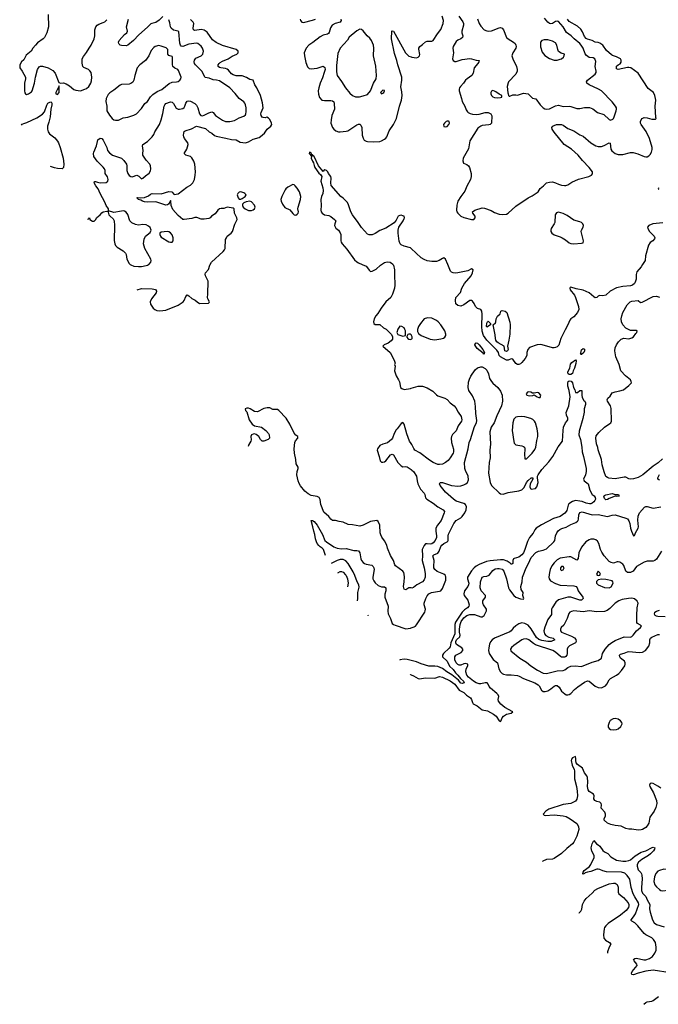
# Model space of a CAD drawing. Header units: inches. Extents: x 1449094 to 1618372, y 389908 to 534307.
# Tile 71 of 256: x 1454876 to 1463235, y 440323 to 453202. Entities that reach past the tile are written whole.
import ezdxf

# ---------------------------------------------------------------- set-up
doc = ezdxf.new("R2010")
doc.units = ezdxf.units.IN
doc.header["$MEASUREMENT"] = 0
for name, color, linetype in [('B4454', 7, 'Continuous'), ('B4455', 7, 'Continuous'), ('B4464', 7, 'Continuous'), ('B4465', 7, 'Continuous')]:
    doc.layers.add(name, color=color, linetype=linetype)

msp = doc.modelspace()

# ---------------------------------------------------------------- linework, layer by layer
at = {"layer": 'B4454', "color": 5}
for points, elevation in [([(1456324, 450000), (1456330, 449995), (1456370, 449979), (1456432, 449972), (1456470, 449974), (1456530, 449986), (1456550, 449990), (1456564, 450000)], 640), ([(1456413, 449669), (1456470, 449685), (1456610, 449681), (1456652, 449672), (1456665, 449650), (1456662, 449630), (1456602, 449550), (1456585, 449510), (1456590, 449482), (1456624, 449430), (1456644, 449410), (1456670, 449397), (1456710, 449392), (1456790, 449403), (1456950, 449469), (1457016, 449510), (1457031, 449530), (1457050, 449579), (1457070, 449601), (1457090, 449591), (1457130, 449553), (1457173, 449533), (1457198, 449510), (1457230, 449490), (1457348, 449492), (1457358, 449502), (1457359, 449510), (1457337, 449550), (1457333, 449570), (1457339, 449610), (1457343, 449783), (1457310, 449850), (1457305, 449875), (1457310, 449890), (1457347, 449933), (1457364, 449990), (1457370, 450000)], 620), ([(1459357, 450000), (1459410, 449976), (1459430, 449957), (1459450, 449924), (1459470, 449910), (1459490, 449912), (1459542, 449938), (1459597, 449990), (1459612, 450000)], 580), ([(1459762, 450000), (1459770, 449989), (1459784, 449930), (1459780, 449870), (1459788, 449730), (1459782, 449690), (1459757, 449610), (1459736, 449570), (1459670, 449510), (1459608, 449430), (1459562, 449358), (1459537, 449330), (1459516, 449290), (1459507, 449250), (1459510, 449229), (1459530, 449213), (1459590, 449214), (1459638, 449170), (1459675, 449155), (1459702, 449122), (1459738, 449090), (1459756, 449056), (1459756, 449024), (1459740, 449000), (1459698, 448970), (1459648, 448950), (1459629, 448930), (1459725, 448850), (1459779, 448750), (1459789, 448710), (1459784, 448690), (1459789, 448670), (1459784, 448610), (1459802, 448542), (1459835, 448490), (1459846, 448466), (1459859, 448390), (1459876, 448376), (1459910, 448363), (1459990, 448378), (1460000, 448382)], 580), ([(1460000, 449081), (1459988, 449088), (1459970, 449089), (1459958, 449082), (1459942, 449058), (1459942, 449050), (1459956, 449030), (1459970, 449021), (1459990, 449019), (1460000, 449023)], 580), ([(1460000, 445769), (1459970, 445770), (1459930, 445745), (1459910, 445752), (1459901, 445790), (1459909, 445851), (1459912, 445910), (1459910, 445950), (1459905, 445970), (1459890, 445989), (1459797, 446057), (1459787, 446070), (1459770, 446130), (1459730, 446195), (1459692, 446290), (1459681, 446330), (1459650, 446387), (1459615, 446435), (1459602, 446462), (1459596, 446490), (1459591, 446590), (1459570, 446638), (1459550, 446651), (1459470, 446639), (1459370, 446588), (1459330, 446576), (1459234, 446594), (1459177, 446597), (1459111, 446630), (1459056, 446636), (1459010, 446650), (1458970, 446653), (1458950, 446667), (1458922, 446702), (1458859, 446759), (1458819, 446859), (1458807, 446927), (1458795, 446950), (1458770, 446963), (1458690, 446978), (1458650, 446999), (1458610, 447033), (1458550, 447105), (1458534, 447134), (1458521, 447170), (1458504, 447250), (1458508, 447290), (1458522, 447330), (1458522, 447350), (1458494, 447394), (1458492, 447450), (1458473, 447530), (1458469, 447590), (1458477, 447670), (1458488, 447692), (1458516, 447730), (1458516, 447750), (1458490, 447768), (1458470, 447793), (1458410, 447913), (1458362, 447990), (1458270, 448091), (1458250, 448101), (1458190, 448105), (1458150, 448125), (1458115, 448125), (1458070, 448116), (1457988, 448072), (1457950, 448075), (1457892, 448112), (1457870, 448119), (1457850, 448121), (1457829, 448110), (1457833, 448090), (1457851, 448071), (1457882, 447970), (1457921, 447910), (1457950, 447891), (1458041, 447870), (1458098, 447830), (1458132, 447790), (1458141, 447770), (1458144, 447730), (1458129, 447710), (1458070, 447691), (1458051, 447691), (1458030, 447711), (1458005, 447750), (1457970, 447775), (1457950, 447784), (1457930, 447781), (1457909, 447771), (1457902, 447750), (1457906, 447706), (1457902, 447690), (1457875, 447645), (1457867, 447620)], 580), ([(1460000, 447660), (1459978, 447690), (1459943, 447783), (1459910, 447910), (1459890, 447931), (1459870, 447921), (1459819, 447850), (1459804, 447836), (1459776, 447790), (1459755, 447730), (1459741, 447710), (1459690, 447667), (1459630, 447651), (1459590, 447631), (1459559, 447590), (1459554, 447570), (1459583, 447490), (1459593, 447433), (1459610, 447415), (1459630, 447414), (1459650, 447419), (1459670, 447433), (1459730, 447509), (1459750, 447518), (1459770, 447509), (1459824, 447410), (1459870, 447366), (1459890, 447353), (1459930, 447356), (1459950, 447353), (1460000, 447317)], 580), ([(1458878, 446195), (1458854, 446270), (1458836, 446290), (1458810, 446305), (1458790, 446324), (1458770, 446350), (1458762, 446370), (1458750, 446410), (1458740, 446470), (1458726, 446510), (1458715, 446570), (1458690, 446650), (1458710, 446653), (1458730, 446638), (1458771, 446590), (1458840, 446470), (1458870, 446390), (1458892, 446372), (1458988, 446308), (1459030, 446291), (1459090, 446282), (1459150, 446283), (1459250, 446259), (1459290, 446259), (1459310, 446255), (1459330, 446230), (1459343, 446150), (1459350, 446130), (1459370, 446104), (1459390, 446089), (1459410, 446082), (1459486, 446066), (1459502, 446050), (1459512, 446032), (1459516, 446010), (1459500, 445910), (1459500, 445890), (1459510, 445860), (1459530, 445836), (1459570, 445800), (1459610, 445784), (1459650, 445785), (1459669, 445769), (1459670, 445730), (1459654, 445686), (1459654, 445650), (1459700, 445530), (1459695, 445465), (1459699, 445430), (1459729, 445370), (1459750, 445306), (1459770, 445290), (1459790, 445281), (1459930, 445236), (1459990, 445242), (1460000, 445246)], 560), ([(1459299, 445602), (1459303, 445630), (1459302, 445710), (1459320, 445780), (1459315, 445810), (1459293, 445850), (1459265, 445930), (1459239, 445979), (1459176, 446090), (1459143, 446123), (1459110, 446139), (1459070, 446141), (1459032, 446128), (1458954, 446089)], 560), ([(1459039, 445968), (1459070, 445984), (1459090, 445985), (1459110, 445975), (1459142, 445942), (1459151, 445930), (1459167, 445890), (1459175, 445830), (1459169, 445785)], 580), ([(1459438, 445406), (1459438, 445410), (1459432, 445414)], 560), ([(1460000, 444821), (1459950, 444835), (1459910, 444838), (1459853, 444827), (1459850, 444825)], 560), ([(1459986, 444634), (1459990, 444635), (1460000, 444632)], 580)]:
    msp.add_lwpolyline(points, dxfattribs=dict(at, elevation=elevation))
at = {"layer": 'B4454', "color": 5, "elevation": 580}
msp.add_lwpolyline([(1459850, 449195), (1459827, 449153), (1459812, 449110), (1459826, 449086), (1459890, 449061), (1459910, 449065), (1459927, 449073), (1459928, 449130), (1459919, 449150), (1459908, 449170), (1459878, 449190)], close=True, dxfattribs=at)
at = {"layer": 'B4455', "color": 5}
for points, elevation in [([(1455250, 453270), (1455253, 453110), (1455230, 453030), (1455202, 452970), (1455184, 452950), (1455110, 452898), (1455081, 452870), (1455048, 452830), (1455027, 452790), (1454963, 452737), (1454930, 452677), (1454902, 452650), (1454879, 452610), (1454876, 452570), (1454910, 452530), (1454951, 452450), (1454953, 452427), (1454941, 452370), (1454939, 452270), (1454943, 452243), (1454951, 452231), (1454964, 452224), (1454993, 452230), (1455030, 452257), (1455038, 452270), (1455070, 452372), (1455084, 452450), (1455110, 452550), (1455130, 452585), (1455150, 452596), (1455175, 452595), (1455250, 452571), (1455310, 452538), (1455341, 452501), (1455390, 452382), (1455410, 452371), (1455450, 452375), (1455483, 452363), (1455530, 452335), (1455586, 452290), (1455610, 452279), (1455670, 452271), (1455730, 452291), (1455750, 452301), (1455783, 452330), (1455807, 452370), (1455816, 452404), (1455821, 452450), (1455810, 452509), (1455794, 452534), (1455775, 452550), (1455716, 452576), (1455702, 452590), (1455692, 452632), (1455695, 452690), (1455710, 452721), (1455750, 452771), (1455784, 452830), (1455812, 452868), (1455850, 452950), (1455859, 452990), (1455860, 453070), (1455873, 453107), (1455890, 453129), (1455910, 453144), (1455970, 453163), (1455990, 453175), (1456018, 453202)], 660), ([(1456750, 453244), (1456703, 453197), (1456657, 453163), (1456606, 453154), (1456594, 453146), (1456550, 453102), (1456435, 453005), (1456368, 452930), (1456290, 452869), (1456270, 452861), (1456210, 452864), (1456190, 452869), (1456180, 452880), (1456173, 452890), (1456169, 452910), (1456179, 452930), (1456250, 453007), (1456278, 453030), (1456288, 453050), (1456273, 453110), (1456299, 453210)], 640), ([(1456564, 450000), (1456570, 450004), (1456591, 450030), (1456595, 450050), (1456591, 450070), (1456512, 450210), (1456495, 450270), (1456506, 450330), (1456524, 450370), (1456582, 450418), (1456599, 450450), (1456584, 450484), (1456563, 450503), (1456530, 450517), (1456490, 450521), (1456430, 450515), (1456390, 450523), (1456343, 450543), (1456316, 450570), (1456290, 450653), (1456270, 450683), (1456250, 450696), (1456230, 450701), (1456210, 450698), (1456110, 450678), (1456040, 450700), (1456037, 450730), (1456010, 450770), (1455990, 450817), (1455929, 450929), (1455903, 450990), (1455874, 451030), (1455853, 451070), (1455855, 451085), (1455870, 451087), (1455896, 451076), (1455930, 451070), (1456006, 451074), (1456029, 451090), (1456035, 451110), (1456025, 451145), (1455996, 451190), (1455996, 451230), (1455988, 451250), (1455970, 451274), (1455891, 451350), (1455848, 451412), (1455842, 451450), (1455845, 451470), (1455882, 451550), (1455893, 451610), (1455901, 451630), (1455930, 451651), (1455950, 451646), (1455970, 451627), (1456015, 451530), (1456027, 451490), (1456050, 451460), (1456090, 451430), (1456210, 451390), (1456240, 451360), (1456273, 451310), (1456279, 451290), (1456280, 451230), (1456293, 451190), (1456310, 451163), (1456330, 451150), (1456350, 451146), (1456410, 451169), (1456436, 451156), (1456470, 451120), (1456490, 451128), (1456521, 451159), (1456570, 451194), (1456590, 451225), (1456594, 451250), (1456589, 451290), (1456579, 451310), (1456530, 451366), (1456487, 451430), (1456486, 451450), (1456491, 451490), (1456485, 451550), (1456489, 451570), (1456549, 451610), (1456612, 451668), (1456630, 451698), (1456644, 451736), (1456706, 451830), (1456730, 451890), (1456750, 451976), (1456766, 452070), (1456775, 452090), (1456790, 452104), (1456850, 452127), (1456870, 452125), (1456890, 452107), (1456926, 452046), (1456950, 452032), (1456970, 452030), (1457010, 452040), (1457028, 452052), (1457039, 452070), (1457053, 452110), (1457070, 452134), (1457090, 452142), (1457110, 452137), (1457170, 452104), (1457190, 452082), (1457209, 452050), (1457230, 451971), (1457249, 451949), (1457270, 451946), (1457290, 451952), (1457350, 451982), (1457390, 451996), (1457410, 451988), (1457440, 451950), (1457464, 451930), (1457530, 451887), (1457572, 451872), (1457628, 451872), (1457690, 451884), (1457750, 451916), (1457810, 451942), (1457830, 451959), (1457836, 451970), (1457842, 451998), (1457841, 452050), (1457833, 452090), (1457823, 452110), (1457808, 452128), (1457750, 452172), (1457698, 452238), (1457625, 452310), (1457490, 452402), (1457453, 452413), (1457410, 452417), (1457356, 452436), (1457306, 452446), (1457259, 452530), (1457176, 452610), (1457165, 452630), (1457162, 452650), (1457166, 452674), (1457183, 452697), (1457252, 452730), (1457274, 452750), (1457284, 452790), (1457270, 452830), (1457250, 452854), (1457210, 452890), (1457190, 452896), (1457090, 452880), (1457010, 452852), (1456990, 452857), (1456980, 452870), (1456974, 452894), (1456961, 453041), (1456952, 453052), (1456890, 453065), (1456860, 453090), (1456850, 453110), (1456842, 453162), (1456830, 453202)], 640), ([(1457370, 450000), (1457388, 450030), (1457540, 450170), (1457556, 450190), (1457564, 450210), (1457572, 450328), (1457581, 450350), (1457593, 450370), (1457645, 450410), (1457661, 450430), (1457692, 450528), (1457721, 450590), (1457718, 450610), (1457687, 450670), (1457682, 450730), (1457670, 450737), (1457590, 450749), (1457548, 450732), (1457512, 450732), (1457490, 450728), (1457468, 450712), (1457436, 450664), (1457387, 450633), (1457368, 450612), (1457350, 450601), (1457290, 450593), (1457250, 450593), (1457194, 450614), (1457170, 450616), (1457130, 450602), (1457030, 450587), (1457010, 450589), (1456950, 450640), (1456879, 450719), (1456859, 450770), (1456854, 450834), (1456850, 450838), (1456843, 450817), (1456822, 450790), (1456810, 450781), (1456790, 450777), (1456670, 450817), (1456650, 450820), (1456550, 450815), (1456510, 450821), (1456482, 450830), (1456463, 450843), (1456430, 450850), (1456408, 450872), (1456424, 450875), (1456452, 450872), (1456510, 450874), (1456564, 450896), (1456590, 450919), (1456610, 450928), (1456730, 450924), (1456830, 450954), (1456869, 450949), (1456897, 450917), (1456950, 450926), (1457064, 451010), (1457110, 451037), (1457144, 451070), (1457163, 451110), (1457175, 451170), (1457178, 451210), (1457168, 451310), (1457157, 451350), (1457130, 451395), (1457110, 451413), (1457049, 451430), (1457030, 451450), (1457063, 451510), (1457081, 451570), (1457077, 451590), (1457035, 451650), (1457026, 451670), (1457022, 451690), (1457024, 451716), (1457030, 451738), (1457042, 451750), (1457125, 451775), (1457192, 451810), (1457310, 451777), (1457357, 451737), (1457390, 451718), (1457427, 451687), (1457450, 451677), (1457574, 451654), (1457650, 451633), (1457710, 451629), (1457760, 451600), (1457830, 451592), (1457870, 451604), (1457930, 451638), (1458010, 451663), (1458030, 451674), (1458081, 451719), (1458116, 451770), (1458163, 451810), (1458176, 451830), (1458171, 451850), (1458150, 451896), (1458135, 451915), (1458110, 451925), (1458090, 451920), (1458062, 451922), (1458049, 451929), (1458036, 451950), (1458032, 451970), (1458035, 451990), (1458061, 452050), (1458056, 452116), (1458030, 452210), (1457982, 452310), (1457952, 452350), (1457932, 452412), (1457890, 452420), (1457846, 452446), (1457790, 452468), (1457710, 452469), (1457670, 452479), (1457650, 452492), (1457610, 452540), (1457593, 452553), (1457570, 452562), (1457509, 452570), (1457490, 452578), (1457476, 452590), (1457474, 452610), (1457487, 452630), (1457499, 452641), (1457530, 452660), (1457604, 452690), (1457657, 452723), (1457717, 452750), (1457737, 452770), (1457737, 452790), (1457709, 452810), (1457530, 452866), (1457450, 452902), (1457400, 452940), (1457330, 453037), (1457290, 453063), (1457250, 453074), (1457170, 453059), (1457151, 453070), (1457148, 453090), (1457155, 453150), (1457148, 453170), (1457110, 453205)], 620), ([(1458546, 453210), (1458552, 453190), (1458568, 453168), (1458590, 453164), (1458710, 453194), (1458750, 453208)], 620), ([(1459081, 453210), (1459084, 453190), (1459072, 453170), (1459007, 453153), (1458968, 453132), (1458943, 453097), (1458927, 453033), (1458918, 453022), (1458906, 453014), (1458850, 452999), (1458810, 452978), (1458715, 452905), (1458662, 452870), (1458624, 452830), (1458598, 452770), (1458602, 452730), (1458623, 452643), (1458645, 452585), (1458664, 452564), (1458690, 452558), (1458771, 452569), (1458850, 452593), (1458870, 452578), (1458873, 452550), (1458863, 452510), (1458839, 452441), (1458808, 452370), (1458790, 452310), (1458785, 452270), (1458786, 452226), (1458802, 452182), (1458830, 452150), (1458865, 452145), (1458950, 452144), (1458970, 452140), (1458988, 452128), (1458993, 452110), (1458992, 452090), (1458998, 452050), (1458995, 452030), (1458964, 451950), (1458953, 451893), (1458950, 451850), (1458970, 451790), (1458988, 451768), (1459015, 451750), (1459050, 451736), (1459070, 451735), (1459150, 451742), (1459171, 451749), (1459290, 451825), (1459310, 451835), (1459330, 451835), (1459342, 451822), (1459353, 451793), (1459361, 451690), (1459370, 451651), (1459386, 451626), (1459410, 451612), (1459430, 451607), (1459503, 451603), (1459590, 451610), (1459610, 451616), (1459650, 451640), (1459670, 451654), (1459682, 451670), (1459712, 451748), (1459771, 451830), (1459809, 451910), (1459846, 452070), (1459873, 452150), (1459881, 452210), (1459879, 452259), (1459865, 452325), (1459877, 452410), (1459876, 452450), (1459824, 452610), (1459814, 452670), (1459780, 452760), (1459741, 452950), (1459747, 453053), (1459750, 453057), (1459770, 453050), (1459924, 452770), (1459970, 452726), (1460000, 452714)], 620), ([(1454898, 451822), (1454910, 451836), (1454930, 451846), (1454970, 451855), (1455102, 451918), (1455176, 451964), (1455203, 451997), (1455230, 452082), (1455246, 452110), (1455270, 452124), (1455290, 452129), (1455299, 452110), (1455297, 452090), (1455282, 452030), (1455274, 451930), (1455257, 451863), (1455238, 451810), (1455238, 451770), (1455250, 451734), (1455267, 451710), (1455338, 451658), (1455370, 451614), (1455382, 451590), (1455405, 451530), (1455446, 451390), (1455454, 451310), (1455450, 451267), (1455430, 451250), (1455370, 451254), (1455330, 451262), (1455279, 451281)], 660), ([(1460000, 450208), (1459990, 450217), (1459910, 450239), (1459870, 450256), (1459856, 450270), (1459843, 450303), (1459830, 450410), (1459830, 450450), (1459839, 450490), (1459897, 450570), (1459910, 450603), (1459912, 450610), (1459907, 450630), (1459890, 450638), (1459870, 450644), (1459850, 450642), (1459830, 450631), (1459802, 450578), (1459776, 450544), (1459670, 450476), (1459590, 450445), (1459530, 450407), (1459491, 450389), (1459450, 450388), (1459430, 450398), (1459350, 450483), (1459308, 450550), (1459231, 450650), (1459209, 450690), (1459182, 450782), (1459169, 450809), (1459110, 450868), (1459081, 450890), (1458951, 451031), (1458947, 451067), (1458954, 451130), (1458947, 451150), (1458917, 451190), (1458908, 451210), (1458890, 451230), (1458870, 451237), (1458857, 451230), (1458850, 451218), (1458830, 451236), (1458789, 451289), (1458730, 451411), (1458719, 451419), (1458710, 451434), (1458698, 451438), (1458690, 451456), (1458669, 451470), (1458664, 451450), (1458678, 451438), (1458694, 451414), (1458692, 451390), (1458709, 451350), (1458723, 451330), (1458730, 451293), (1458740, 451270), (1458790, 451195), (1458815, 451175), (1458829, 451150), (1458817, 451090), (1458844, 451004), (1458848, 450968), (1458844, 450930), (1458828, 450890), (1458820, 450850), (1458824, 450770), (1458818, 450710), (1458821, 450690), (1458835, 450670), (1458868, 450650), (1458921, 450641), (1458949, 450629), (1458998, 450590), (1459014, 450570), (1458999, 450530), (1458997, 450510), (1459014, 450475), (1459050, 450450), (1459073, 450413), (1459078, 450390), (1459081, 450310), (1459085, 450290), (1459097, 450270), (1459160, 450200), (1459260, 450060), (1459290, 450033), (1459310, 450021), (1459357, 450000)], 580), ([(1455763, 450593), (1455782, 450598), (1455790, 450612), (1455794, 450590), (1455827, 450567), (1455850, 450566), (1455870, 450585), (1455885, 450615), (1455929, 450650), (1455950, 450675), (1455970, 450687), (1456016, 450696), (1456028, 450692), (1456038, 450698), (1456034, 450686), (1456045, 450650), (1456061, 450630), (1456099, 450599), (1456113, 450570), (1456119, 450510), (1456112, 450312), (1456120, 450270), (1456129, 450249), (1456150, 450228), (1456230, 450180), (1456262, 450150), (1456271, 450130), (1456277, 450070), (1456310, 450011), (1456324, 450000)], 640), ([(1459612, 450000), (1459650, 450025), (1459670, 450032), (1459690, 450035), (1459724, 450030), (1459755, 450010), (1459762, 450000)], 580)]:
    msp.add_lwpolyline(points, dxfattribs=dict(at, elevation=elevation))
for points, elevation in [([(1459330, 453076), (1459290, 453056), (1459190, 452972), (1459165, 452935), (1459070, 452829), (1459041, 452759), (1459024, 452604), (1459022, 452522), (1459031, 452470), (1459090, 452394), (1459140, 452310), (1459199, 452239), (1459233, 452210), (1459270, 452194), (1459325, 452195), (1459370, 452207), (1459430, 452225), (1459467, 452270), (1459509, 452370), (1459542, 452430), (1459546, 452474), (1459536, 452596), (1459508, 452730), (1459513, 452830), (1459508, 452870), (1459482, 452930), (1459459, 452959), (1459426, 452990), (1459370, 453057), (1459350, 453073)], 640), ([(1456697, 452863), (1456650, 452852), (1456630, 452837), (1456599, 452801), (1456565, 452730), (1456524, 452670), (1456448, 452610), (1456412, 452570), (1456382, 452470), (1456372, 452410), (1456356, 452384), (1456330, 452367), (1456310, 452359), (1456210, 452353), (1456190, 452345), (1456110, 452279), (1456055, 452245), (1456035, 452225), (1456010, 452170), (1456004, 452130), (1456018, 452070), (1456018, 452010), (1456050, 451951), (1456085, 451910), (1456110, 451894), (1456130, 451889), (1456170, 451888), (1456230, 451918), (1456290, 451927), (1456370, 451953), (1456405, 451970), (1456470, 452039), (1456516, 452104), (1456547, 452133), (1456587, 452193), (1456617, 452223), (1456676, 452264), (1456735, 452290), (1456832, 452368), (1456870, 452384), (1456930, 452389), (1456950, 452395), (1456973, 452410), (1456986, 452430), (1456989, 452450), (1456957, 452537), (1456944, 452550), (1456907, 452567), (1456882, 452590), (1456877, 452617), (1456876, 452710), (1456870, 452722), (1456830, 452733), (1456814, 452750), (1456815, 452810), (1456792, 452832), (1456730, 452857)], 660), ([(1455390, 452338), (1455386, 452314), (1455370, 452295), (1455351, 452250), (1455351, 452231), (1455370, 452223), (1455394, 452250), (1455395, 452330)], 660), ([(1459630, 452282), (1459599, 452250), (1459610, 452231), (1459630, 452242), (1459644, 452250), (1459653, 452270), (1459650, 452275)], 640), ([(1458450, 451046), (1458388, 451010), (1458360, 450990), (1458350, 450977), (1458306, 450890), (1458295, 450850), (1458298, 450830), (1458316, 450790), (1458347, 450747), (1458414, 450714), (1458450, 450666), (1458470, 450651), (1458490, 450647), (1458510, 450656), (1458521, 450670), (1458525, 450690), (1458518, 450730), (1458520, 450750), (1458552, 450850), (1458555, 450890), (1458538, 450950), (1458510, 450998), (1458484, 451030), (1458470, 451041)], 620), ([(1457770, 450949), (1457750, 450944), (1457731, 450930), (1457724, 450910), (1457735, 450870), (1457750, 450855), (1457770, 450855), (1457790, 450864), (1457829, 450890), (1457841, 450910), (1457824, 450930), (1457810, 450938)], 620), ([(1457887, 450827), (1457839, 450821), (1457812, 450808), (1457793, 450790), (1457791, 450770), (1457803, 450750), (1457827, 450727), (1457870, 450707), (1457910, 450707), (1457930, 450715), (1457949, 450730), (1457960, 450750), (1457950, 450776), (1457910, 450820)], 620), ([(1456807, 450433), (1456730, 450422), (1456712, 450410), (1456711, 450390), (1456718, 450370), (1456730, 450358), (1456830, 450297), (1456850, 450291), (1456870, 450291), (1456886, 450310), (1456885, 450350), (1456870, 450389), (1456850, 450413), (1456830, 450428)], 640)]:
    msp.add_lwpolyline(points, close=True, dxfattribs=dict(at, elevation=elevation))
at = {"layer": 'B4464', "color": 5}
for points, elevation in [([(1463029, 450000), (1463010, 449970), (1462956, 449904), (1462947, 449870), (1462945, 449810), (1462934, 449770), (1462924, 449750), (1462899, 449730), (1462870, 449722), (1462770, 449714), (1462686, 449694), (1462607, 449653), (1462550, 449600), (1462510, 449591), (1462467, 449593), (1462450, 449586), (1462430, 449567), (1462410, 449565), (1462390, 449575), (1462330, 449629), (1462250, 449665), (1462161, 449681), (1462090, 449705), (1462080, 449700), (1462075, 449690), (1462083, 449670), (1462138, 449598), (1462150, 449570), (1462192, 449450), (1462196, 449410), (1462179, 449370), (1462130, 449317), (1462090, 449289), (1462075, 449270), (1462053, 449210), (1462014, 449146), (1461958, 449030), (1461935, 448945), (1461910, 448922), (1461890, 448912), (1461870, 448909), (1461850, 448910), (1461716, 448950), (1461690, 448953), (1461650, 448949), (1461550, 448913), (1461528, 448890), (1461516, 448850), (1461513, 448810), (1461494, 448770), (1461450, 448718), (1461430, 448702), (1461410, 448693), (1461390, 448693), (1461370, 448706), (1461330, 448761), (1461310, 448765), (1461270, 448748), (1461250, 448748), (1461168, 448790), (1461151, 448810), (1461142, 448850), (1461120, 448880), (1460990, 449008), (1460949, 449070), (1460930, 449127), (1460926, 449190), (1460931, 449349), (1460924, 449390), (1460912, 449412), (1460870, 449424), (1460856, 449436), (1460844, 449450), (1460825, 449490), (1460801, 449521), (1460790, 449530), (1460770, 449528), (1460690, 449470), (1460650, 449456), (1460610, 449464), (1460586, 449486), (1460580, 449530), (1460587, 449570), (1460645, 449635), (1460663, 449690), (1460698, 449750), (1460787, 449850), (1460805, 449890), (1460810, 449931), (1460790, 449942), (1460741, 449919), (1460610, 449890), (1460587, 449887), (1460549, 449889), (1460530, 449898), (1460514, 449914), (1460480, 450000)], 580), ([(1463290, 447457), (1463235, 447405), (1463170, 447363), (1463033, 447250), (1462970, 447212), (1462910, 447195), (1462870, 447190), (1462850, 447195), (1462810, 447216), (1462790, 447218), (1462670, 447198), (1462586, 447206), (1462570, 447212), (1462550, 447228), (1462526, 447286), (1462501, 447381), (1462490, 447451), (1462450, 447576), (1462445, 447605), (1462426, 447654), (1462416, 447730), (1462423, 447757), (1462456, 447804), (1462530, 447870), (1462602, 447918), (1462614, 447930), (1462622, 447950), (1462616, 448116), (1462608, 448150), (1462571, 448210), (1462566, 448230), (1462576, 448250), (1462603, 448277), (1462630, 448319), (1462670, 448336), (1462730, 448346), (1462778, 448362), (1462850, 448415), (1462884, 448450), (1462882, 448470), (1462871, 448490), (1462805, 448545), (1462744, 448610), (1462724, 448690), (1462679, 448790), (1462666, 448870), (1462670, 448910), (1462688, 448950), (1462716, 448990), (1462750, 449023), (1462785, 449035), (1462850, 449029), (1462890, 449039), (1462910, 449054), (1462941, 449099), (1462955, 449110), (1462958, 449130), (1462950, 449135), (1462870, 449136), (1462810, 449169), (1462771, 449210), (1462753, 449250), (1462749, 449290), (1462756, 449330), (1462773, 449370), (1462828, 449470), (1462868, 449510), (1462890, 449518), (1462970, 449527), (1463004, 449504), (1463025, 449505), (1463170, 449579), (1463210, 449586), (1463250, 449574)], 580), ([(1460000, 449023), (1460010, 449027), (1460014, 449030), (1460014, 449054), (1460000, 449080), (1460000, 449081)], 580), ([(1460000, 445246), (1460040, 445260), (1460055, 445270), (1460070, 445288), (1460178, 445450), (1460185, 445470), (1460186, 445490), (1460172, 445550), (1460172, 445570), (1460192, 445630), (1460210, 445665), (1460231, 445690), (1460265, 445710), (1460370, 445725), (1460390, 445733), (1460410, 445761), (1460452, 445870), (1460456, 445910), (1460450, 445932), (1460430, 445950), (1460342, 445982), (1460309, 446010), (1460299, 446030), (1460296, 446050), (1460300, 446130), (1460284, 446190), (1460298, 446202), (1460350, 446225), (1460365, 446250), (1460387, 446310), (1460402, 446330), (1460429, 446351), (1460470, 446370), (1460479, 446381), (1460484, 446390), (1460483, 446450), (1460488, 446472), (1460557, 446610), (1460590, 446650), (1460650, 446686), (1460670, 446705), (1460703, 446750), (1460719, 446790), (1460723, 446830), (1460710, 446859), (1460690, 446873), (1460590, 446906), (1460553, 446930), (1460450, 447021), (1460381, 447110), (1460372, 447130), (1460382, 447150), (1460410, 447150), (1460530, 447108), (1460610, 447102), (1460650, 447104), (1460690, 447117), (1460715, 447130), (1460736, 447150), (1460750, 447183), (1460748, 447230), (1460710, 447304), (1460702, 447330), (1460698, 447410), (1460747, 447590), (1460760, 447670), (1460778, 447710), (1460830, 447880), (1460856, 447930), (1460861, 447959), (1460847, 448050), (1460843, 448143), (1460833, 448210), (1460801, 448281), (1460757, 448350), (1460748, 448390), (1460750, 448462), (1460762, 448498), (1460783, 448537), (1460839, 448621), (1460870, 448647), (1460910, 448663), (1460930, 448660), (1460970, 448641), (1460990, 448618), (1461011, 448570), (1461027, 448510), (1461051, 448470), (1461070, 448446), (1461136, 448390), (1461170, 448341), (1461190, 448291), (1461195, 448210), (1461184, 448150), (1461120, 448020), (1461086, 447930), (1461047, 447870), (1461031, 447810), (1461038, 447650), (1461031, 447570), (1461034, 447470), (1461020, 447410), (1461011, 447271), (1461035, 447150), (1461052, 447110), (1461150, 447013), (1461170, 447001), (1461205, 446995), (1461270, 447017), (1461410, 447038), (1461450, 447052), (1461479, 447081), (1461510, 447148), (1461530, 447176), (1461571, 447211), (1461591, 447211), (1461592, 447192), (1461559, 447130), (1461552, 447092), (1461562, 447070), (1461570, 447062), (1461626, 447070), (1461644, 447090), (1461661, 447150), (1461654, 447210), (1461655, 447230), (1461664, 447250), (1461710, 447319), (1461803, 447417), (1461855, 447490), (1461925, 447615), (1461979, 447690), (1461988, 447828), (1461996, 447870), (1462020, 447930), (1462043, 447957), (1462049, 447970), (1462049, 447990), (1462032, 448030), (1462030, 448062), (1462062, 448150), (1462080, 448270), (1462070, 448350), (1462050, 448410), (1462049, 448450), (1462054, 448470), (1462070, 448480), (1462093, 448473), (1462112, 448450), (1462126, 448390), (1462142, 448362), (1462150, 448327), (1462176, 448324), (1462210, 448352), (1462232, 448350), (1462232, 448290), (1462238, 448258), (1462261, 448221), (1462273, 448210), (1462281, 448190), (1462281, 448170), (1462263, 448110), (1462263, 448070), (1462247, 447987), (1462199, 447821), (1462196, 447770), (1462216, 447710), (1462236, 447610), (1462238, 447550), (1462258, 447490), (1462272, 447410), (1462293, 447330), (1462292, 447290), (1462282, 447250), (1462258, 447190), (1462265, 447170), (1462316, 447130), (1462339, 447050), (1462370, 446993), (1462394, 446974), (1462407, 446950), (1462411, 446930), (1462406, 446914), (1462390, 446894), (1462370, 446880), (1462350, 446871), (1462334, 446870), (1462290, 446878), (1462239, 446899), (1462210, 446905), (1462150, 446912), (1462110, 446900), (1462066, 446870), (1462055, 446850), (1462038, 446782), (1462030, 446767), (1462010, 446746), (1461950, 446704), (1461864, 446676), (1461706, 446594), (1461637, 446550), (1461619, 446530), (1461595, 446485), (1461550, 446427), (1461523, 446377), (1461490, 446270), (1461470, 446230), (1461450, 446204), (1461410, 446170), (1461350, 446156), (1461341, 446150), (1461330, 446130), (1461330, 446089), (1461319, 446081), (1461310, 446078), (1461295, 446095), (1461259, 446119), (1461210, 446135), (1461170, 446137), (1461035, 446125), (1460985, 446115), (1460890, 446074), (1460850, 446053), (1460826, 446034), (1460789, 445991), (1460737, 445910), (1460736, 445890), (1460753, 445830), (1460751, 445810), (1460743, 445790), (1460700, 445730), (1460689, 445690), (1460694, 445670), (1460740, 445610), (1460759, 445550), (1460755, 445530), (1460737, 445510), (1460698, 445482), (1460670, 445454), (1460580, 445320), (1460570, 445290), (1460570, 445170), (1460520, 445050), (1460510, 445000), (1460498, 444982), (1460423, 444910), (1460410, 444890), (1460410, 444870), (1460471, 444811), (1460504, 444744), (1460550, 444703), (1460580, 444660), (1460613, 444630), (1460646, 444586), (1460684, 444550), (1460696, 444530), (1460670, 444519), (1460650, 444525), (1460621, 444561), (1460532, 444632), (1460468, 444670), (1460410, 444715), (1460350, 444742), (1460310, 444747), (1460230, 444745), (1460130, 444777), (1460070, 444802), (1460000, 444821)], 560), ([(1460000, 448382), (1460090, 448410), (1460150, 448408), (1460210, 448386), (1460282, 448342), (1460330, 448294), (1460350, 448280), (1460441, 448250), (1460470, 448234), (1460512, 448190), (1460564, 448150), (1460586, 448126), (1460614, 448070), (1460653, 448010), (1460661, 447990), (1460663, 447970), (1460658, 447950), (1460616, 447890), (1460590, 447824), (1460543, 447777), (1460528, 447750), (1460525, 447730), (1460528, 447670), (1460555, 447585), (1460554, 447550), (1460548, 447532), (1460510, 447471), (1460483, 447437), (1460450, 447410), (1460410, 447390), (1460370, 447382), (1460350, 447384), (1460290, 447409), (1460239, 447439), (1460115, 447535), (1460050, 447572), (1460033, 447593), (1460010, 447646), (1460000, 447660)], 580), ([(1460000, 447317), (1460010, 447310), (1460030, 447290), (1460071, 447230), (1460078, 447170), (1460089, 447129), (1460122, 447062), (1460171, 447010), (1460180, 446990), (1460188, 446948), (1460206, 446930), (1460290, 446878), (1460350, 446830), (1460421, 446790), (1460436, 446770), (1460433, 446750), (1460393, 446650), (1460343, 446590), (1460322, 446550), (1460322, 446510), (1460334, 446450), (1460332, 446430), (1460313, 446390), (1460290, 446359), (1460270, 446344), (1460250, 446341), (1460210, 446348), (1460190, 446344), (1460170, 446326), (1460143, 446270), (1460147, 446190), (1460144, 446130), (1460172, 446030), (1460183, 445957), (1460182, 445910), (1460170, 445874), (1460147, 445850), (1460073, 445810), (1460030, 445776), (1460010, 445768), (1460000, 445769)], 580), ([(1463250, 447180), (1463230, 447190), (1463227, 447210), (1463250, 447255)], 580), ([(1460000, 444632), (1460030, 444621), (1460090, 444583), (1460110, 444580), (1460190, 444593), (1460310, 444587), (1460370, 444611), (1460410, 444602), (1460510, 444554), (1460570, 444511), (1460630, 444434), (1460690, 444403), (1460726, 444366), (1460775, 444330), (1460791, 444310), (1460801, 444270), (1460813, 444253), (1460865, 444225), (1460930, 444175), (1461000, 444160), (1461080, 444120), (1461112, 444092), (1461150, 444030), (1461170, 444021), (1461175, 444025), (1461193, 444070), (1461207, 444093), (1461250, 444117), (1461311, 444130), (1461331, 444150), (1461226, 444206), (1461174, 444250), (1461145, 444290), (1461140, 444310), (1461147, 444350), (1461138, 444370), (1461122, 444390), (1461038, 444458), (1461021, 444481), (1461010, 444512), (1460996, 444530), (1460970, 444530), (1460910, 444514), (1460890, 444516), (1460850, 444530), (1460814, 444550), (1460750, 444601), (1460727, 444630), (1460717, 444670), (1460722, 444710), (1460742, 444750), (1460742, 444770), (1460710, 444779), (1460690, 444775), (1460650, 444757), (1460630, 444760), (1460610, 444769), (1460589, 444790), (1460574, 444830), (1460571, 444849), (1460574, 444870), (1460586, 444890), (1460656, 444924), (1460676, 444950), (1460676, 444970), (1460665, 444985), (1460595, 445030), (1460584, 445050), (1460585, 445070), (1460595, 445090), (1460638, 445130), (1460640, 445150), (1460633, 445190), (1460633, 445230), (1460641, 445290), (1460655, 445330), (1460690, 445376), (1460710, 445394), (1460730, 445407), (1460770, 445420), (1460830, 445420), (1460910, 445393), (1460930, 445391), (1460954, 445410), (1460986, 445470), (1460987, 445490), (1460945, 445550), (1460937, 445570), (1460940, 445600), (1460972, 445650), (1460973, 445670), (1460917, 445730), (1460905, 445770), (1460909, 445851), (1460930, 445910), (1460950, 445920), (1460990, 445925), (1461023, 445937), (1461070, 445999), (1461101, 446019), (1461130, 446025), (1461150, 446025), (1461190, 446014), (1461215, 445990), (1461249, 445890), (1461276, 445770), (1461286, 445746), (1461346, 445670), (1461370, 445650), (1461430, 445626), (1461470, 445622), (1461475, 445630), (1461464, 445670), (1461465, 445710), (1461438, 445750), (1461436, 445790), (1461454, 445850), (1461459, 445910), (1461466, 445930), (1461504, 446030), (1461538, 446090), (1461570, 446166), (1461630, 446232), (1461668, 446252), (1461730, 446264), (1461770, 446281), (1461866, 446370), (1461881, 446390), (1461890, 446450), (1461905, 446490), (1461925, 446515), (1461947, 446533), (1461973, 446547), (1462030, 446564), (1462090, 446601), (1462154, 446626), (1462178, 446642), (1462188, 446652), (1462192, 446668), (1462196, 446724), (1462210, 446757), (1462237, 446763), (1462370, 446726), (1462450, 446730), (1462570, 446705), (1462630, 446720), (1462670, 446724), (1462810, 446683), (1462831, 446671), (1462850, 446648), (1462864, 446610), (1462872, 446550), (1462883, 446510), (1462910, 446452), (1462924, 446456), (1462930, 446462), (1462936, 446490), (1462972, 446550), (1462977, 446570), (1462966, 446654), (1462972, 446710), (1462990, 446751), (1463055, 446825), (1463070, 446834), (1463090, 446836), (1463170, 446811), (1463270, 446830)], 580), ([(1463276, 446250), (1463210, 446144), (1463190, 446128), (1463170, 446121), (1463090, 446118), (1463050, 446107), (1462950, 446050), (1462904, 445990), (1462870, 445973), (1462830, 445973), (1462810, 445987), (1462784, 446064), (1462770, 446081), (1462730, 446108), (1462710, 446112), (1462696, 446110), (1462650, 446094), (1462620, 446100), (1462590, 446117), (1462526, 446190), (1462496, 446236), (1462479, 446270), (1462457, 446350), (1462440, 446380), (1462418, 446398), (1462390, 446407), (1462350, 446406), (1462330, 446399), (1462286, 446370), (1462230, 446303), (1462197, 446230), (1462188, 446152), (1462170, 446133), (1462090, 446174), (1462070, 446176), (1461950, 446157), (1461910, 446137), (1461870, 446099), (1461842, 446058), (1461820, 446010), (1461809, 445970), (1461803, 445910), (1461807, 445887), (1461824, 445864), (1461888, 445828), (1461950, 445807), (1462130, 445798), (1462158, 445790), (1462172, 445772), (1462185, 445730), (1462247, 445650), (1462250, 445630), (1462230, 445610), (1462210, 445609), (1462090, 445649), (1462050, 445649), (1461930, 445614), (1461896, 445584), (1461846, 445510), (1461837, 445490), (1461837, 445423), (1461790, 445356), (1461750, 445257), (1461738, 445210), (1461745, 445170), (1461765, 445145), (1461804, 445124), (1461858, 445110), (1461882, 445090), (1461833, 445070), (1461790, 445067), (1461710, 445082), (1461670, 445095), (1461641, 445121), (1461570, 445235), (1461530, 445284), (1461490, 445305), (1461450, 445312), (1461410, 445299), (1461370, 445274), (1461337, 445243), (1461310, 445210), (1461290, 445197), (1461090, 445114), (1461061, 445090), (1461038, 445062), (1461025, 445035), (1461015, 444985), (1461014, 444950), (1461023, 444910), (1461072, 444832), (1461132, 444790), (1461148, 444710), (1461169, 444670), (1461190, 444649), (1461210, 444640), (1461250, 444632), (1461310, 444632), (1461390, 444624), (1461416, 444616), (1461470, 444584), (1461619, 444530), (1461663, 444503), (1461675, 444490), (1461707, 444430), (1461730, 444415), (1461753, 444413), (1461790, 444423), (1461830, 444449), (1461870, 444483), (1461890, 444492), (1461910, 444491), (1461939, 444470), (1461970, 444417), (1462010, 444382), (1462030, 444372), (1462050, 444370), (1462070, 444374), (1462090, 444387), (1462139, 444441), (1462183, 444477), (1462270, 444535), (1462310, 444552), (1462330, 444548), (1462410, 444484), (1462450, 444466), (1462490, 444464), (1462545, 444490), (1462563, 444510), (1462593, 444567), (1462610, 444586), (1462690, 444629), (1462718, 444650), (1462755, 444690), (1462795, 444750), (1462803, 444770), (1462803, 444790), (1462791, 444810), (1462742, 444850), (1462730, 444868), (1462728, 444890), (1462739, 444901), (1462790, 444917), (1462830, 444935), (1462850, 444938), (1462990, 444924), (1463030, 444930), (1463068, 444952), (1463111, 445009), (1463125, 445050), (1463124, 445090), (1463132, 445110), (1463150, 445123), (1463230, 445159), (1463250, 445161)], 620), ([(1463325, 445390), (1463230, 445394), (1463210, 445398), (1463192, 445410), (1463185, 445425), (1463189, 445450), (1463210, 445466), (1463250, 445480)], 620), ([(1463270, 443149), (1463230, 443177), (1463170, 443210), (1463150, 443215), (1463130, 443211), (1463119, 443190), (1463124, 443170), (1463171, 443091), (1463210, 442990), (1463215, 442950), (1463203, 442897), (1463183, 442850), (1463125, 442770), (1463110, 442691), (1463090, 442656), (1463070, 442636), (1463030, 442611), (1463010, 442604), (1462970, 442601), (1462890, 442613), (1462850, 442613), (1462810, 442623), (1462750, 442653), (1462670, 442662), (1462615, 442675), (1462570, 442691), (1462527, 442730), (1462527, 442750), (1462542, 442790), (1462544, 442810), (1462536, 442836), (1462488, 442890), (1462490, 442930), (1462486, 442950), (1462470, 442966), (1462430, 442976), (1462405, 442990), (1462393, 443010), (1462395, 443050), (1462388, 443070), (1462328, 443108), (1462318, 443130), (1462310, 443170), (1462313, 443233), (1462308, 443290), (1462299, 443310), (1462270, 443350), (1462242, 443410), (1462179, 443459), (1462162, 443482), (1462154, 443510), (1462157, 443537), (1462150, 443563), (1462110, 443546), (1462098, 443530), (1462093, 443510), (1462106, 443450), (1462133, 443393), (1462136, 443376), (1462139, 443270), (1462165, 443170), (1462174, 443110), (1462177, 443050), (1462170, 443007), (1462150, 442982), (1462090, 442949), (1461990, 442938), (1461804, 442876), (1461763, 442850), (1461729, 442810), (1461739, 442799), (1461754, 442794), (1461870, 442802), (1461990, 442790), (1462030, 442779), (1462081, 442750), (1462168, 442688), (1462192, 442650), (1462196, 442610), (1462170, 442523), (1462130, 442442), (1462110, 442420), (1462037, 442363), (1461970, 442295), (1461872, 442228), (1461850, 442222), (1461770, 442218), (1461723, 442197), (1461718, 442193)], 580), ([(1463390, 440734), (1463170, 440770), (1463070, 440755), (1462971, 440730), (1462910, 440707), (1462890, 440714), (1462886, 440730), (1462891, 440750), (1462958, 440830), (1462956, 440850), (1462918, 440890), (1462911, 440910), (1462930, 440922), (1462950, 440925), (1463044, 440904), (1463070, 440904), (1463118, 440922), (1463157, 440950), (1463188, 440990), (1463205, 441030), (1463208, 441072), (1463198, 441130), (1463172, 441170), (1463150, 441191), (1463073, 441233), (1463051, 441251), (1462969, 441350), (1462930, 441387), (1462887, 441410), (1462881, 441421), (1462878, 441430), (1462912, 441468), (1462935, 441505), (1462981, 441630), (1462978, 441650), (1462927, 441730), (1462908, 441770), (1462880, 441850), (1462861, 441961), (1462829, 442009), (1462797, 442037), (1462753, 442053), (1462557, 442057), (1462510, 442067), (1462470, 442088), (1462450, 442091), (1462430, 442089), (1462350, 442062), (1462307, 442053), (1462277, 442043), (1462270, 442033), (1462250, 442024), (1462247, 442030), (1462250, 442051), (1462265, 442075), (1462335, 442125), (1462354, 442150), (1462397, 442243), (1462396, 442270), (1462364, 442324), (1462355, 442370), (1462370, 442424), (1462390, 442465), (1462424, 442424), (1462450, 442410), (1462470, 442390), (1462510, 442336), (1462530, 442319), (1462574, 442294), (1462613, 442250), (1462690, 442210), (1462770, 442195), (1462810, 442194), (1462850, 442202), (1462870, 442213), (1462933, 442267), (1463010, 442313), (1463070, 442330), (1463153, 442373), (1463170, 442378), (1463190, 442371), (1463185, 442350), (1463173, 442330), (1463131, 442290), (1463108, 442270), (1463021, 442219), (1462978, 442182), (1462959, 442150), (1462958, 442130), (1462970, 442083), (1463006, 442046), (1463015, 442030), (1463019, 442010), (1463023, 441963), (1463013, 441850), (1463016, 441810), (1463030, 441777), (1463073, 441733), (1463090, 441688), (1463124, 441630), (1463121, 441570), (1463127, 441527), (1463159, 441430), (1463181, 441390), (1463210, 441367), (1463310, 441337)], 560), ([(1462196, 441520), (1462199, 441521), (1462219, 441541), (1462232, 441568), (1462244, 441630), (1462263, 441670), (1462291, 441709), (1462370, 441778), (1462405, 441815), (1462442, 441838), (1462590, 441898), (1462650, 441908), (1462670, 441908), (1462696, 441890), (1462710, 441855), (1462710, 441790), (1462717, 441770), (1462778, 441718), (1462841, 441650), (1462851, 441630), (1462851, 441610), (1462844, 441590), (1462815, 441550), (1462740, 441490), (1462581, 441379), (1462548, 441350), (1462533, 441327), (1462527, 441310), (1462519, 441230), (1462523, 441190), (1462543, 441163), (1462595, 441130), (1462615, 441110), (1462590, 441071), (1462571, 441010), (1462571, 440991)], 580), ([(1463045, 440323), (1463072, 440348), (1463090, 440355), (1463150, 440364), (1463169, 440371), (1463237, 440423)], 560)]:
    msp.add_lwpolyline(points, dxfattribs=dict(at, elevation=elevation))
for points, elevation in [([(1461250, 448860), (1461228, 448870), (1461219, 448930), (1461137, 448977), (1461122, 448990), (1461109, 449010), (1461102, 449030), (1461100, 449080), (1461075, 449210), (1461103, 449237), (1461110, 449250), (1461115, 449290), (1461130, 449324), (1461164, 449355), (1461172, 449390), (1461190, 449397), (1461230, 449391), (1461254, 449370), (1461290, 449247), (1461297, 449210), (1461292, 449090), (1461280, 449010), (1461260, 448930), (1461269, 448890), (1461261, 448870)], 580), ([(1460216, 449304), (1460170, 449290), (1460122, 449230), (1460097, 449190), (1460081, 449150), (1460084, 449124), (1460098, 449098), (1460131, 449071), (1460250, 449022), (1460310, 449015), (1460390, 449026), (1460423, 449037), (1460443, 449050), (1460454, 449070), (1460455, 449090), (1460442, 449130), (1460389, 449210), (1460353, 449250), (1460330, 449268), (1460270, 449298)], 580), ([(1460990, 449182), (1460987, 449190), (1460990, 449231), (1460998, 449250), (1461010, 449258), (1461037, 449230), (1461038, 449210)], 580), ([(1460950, 448825), (1460941, 448841), (1460863, 448903), (1460845, 448925), (1460835, 448950), (1460843, 448970), (1460850, 448974), (1460870, 448970), (1460891, 448951), (1460938, 448890), (1460958, 448850), (1460956, 448830)], 560), ([(1462230, 448821), (1462222, 448822), (1462216, 448830), (1462222, 448838), (1462230, 448885), (1462250, 448899), (1462270, 448894), (1462268, 448870), (1462259, 448850)], 560), ([(1462090, 448559), (1462070, 448559), (1462057, 448570), (1462051, 448590), (1462054, 448606), (1462075, 448645), (1462084, 448696), (1462102, 448718), (1462151, 448751), (1462158, 448738), (1462157, 448703), (1462137, 448643), (1462119, 448610), (1462110, 448574)], 560), ([(1461530, 448333), (1461522, 448330), (1461505, 448310), (1461514, 448290), (1461550, 448283), (1461594, 448286), (1461610, 448294), (1461650, 448267), (1461670, 448261), (1461690, 448262), (1461699, 448290), (1461670, 448322), (1461653, 448327), (1461610, 448315), (1461590, 448318), (1461566, 448330)], 580), ([(1461450, 448012), (1461390, 448007), (1461370, 448002), (1461342, 447978), (1461330, 447930), (1461324, 447830), (1461343, 447683), (1461350, 447664), (1461370, 447642), (1461450, 447629), (1461470, 447621), (1461484, 447610), (1461490, 447590), (1461484, 447510), (1461487, 447467), (1461490, 447458), (1461510, 447459), (1461584, 447530), (1461619, 447581), (1461631, 447609), (1461644, 447696), (1461658, 447750), (1461658, 447790), (1461650, 447849), (1461628, 447930), (1461614, 447950), (1461591, 447971), (1461565, 447985), (1461490, 448006)], 580), ([(1462690, 446965), (1462670, 446969), (1462590, 446939), (1462570, 446925), (1462550, 446923), (1462530, 446941), (1462524, 446970), (1462530, 446980), (1462550, 446989), (1462630, 447004), (1462670, 446990), (1462714, 446990), (1462720, 446980), (1462722, 446970)], 560), ([(1461990, 446050), (1461970, 446048), (1461957, 446030), (1461956, 446010), (1461970, 445999), (1461990, 446005), (1462005, 446030)], 640), ([(1462496, 445884), (1462450, 445875), (1462427, 445853), (1462426, 445830), (1462448, 445808), (1462530, 445777), (1462590, 445769), (1462616, 445784), (1462644, 445830), (1462642, 445850), (1462630, 445860), (1462550, 445881)], 640), ([(1462450, 445988), (1462428, 445948), (1462437, 445937), (1462450, 445931), (1462470, 445938), (1462479, 445950), (1462470, 445968)], 640), ([(1462890, 445635), (1462847, 445633), (1462762, 445618), (1462720, 445600), (1462670, 445572), (1462602, 445498), (1462566, 445474), (1462530, 445463), (1462430, 445457), (1462330, 445470), (1462250, 445457), (1462130, 445468), (1462099, 445461), (1462079, 445450), (1462066, 445434), (1462042, 445370), (1461997, 445283), (1461965, 445250), (1461953, 445230), (1461953, 445210), (1461969, 445189), (1462098, 445138), (1462137, 445117), (1462155, 445095), (1462160, 445070), (1462150, 445050), (1462074, 445010), (1462050, 444990), (1462044, 444970), (1462041, 444910), (1462036, 444890), (1462026, 444874), (1462010, 444862), (1461970, 444864), (1461953, 444873), (1461891, 444930), (1461854, 444950), (1461626, 445026), (1461601, 445041), (1461541, 445090), (1461510, 445104), (1461470, 445099), (1461449, 445090), (1461342, 445018), (1461312, 444990), (1461302, 444970), (1461305, 444945), (1461423, 444850), (1461510, 444796), (1461565, 444750), (1461653, 444693), (1461730, 444656), (1461770, 444648), (1461910, 444685), (1461990, 444689), (1462010, 444697), (1462050, 444730), (1462090, 444746), (1462149, 444749), (1462230, 444742), (1462370, 444800), (1462450, 444821), (1462490, 444850), (1462506, 444910), (1462538, 444970), (1462593, 445030), (1462625, 445055), (1462670, 445081), (1462790, 445130), (1462870, 445127), (1462890, 445136), (1462907, 445153), (1462950, 445210), (1463001, 445250), (1463015, 445270), (1463004, 445284), (1462964, 445304), (1462955, 445315), (1462954, 445410), (1462960, 445510), (1462970, 445570), (1462957, 445597), (1462925, 445625)], 640), ([(1462670, 444061), (1462644, 444056), (1462606, 444034), (1462590, 444009), (1462579, 443970), (1462581, 443950), (1462590, 443930), (1462610, 443919), (1462650, 443912), (1462690, 443917), (1462710, 443928), (1462743, 443957), (1462762, 443990), (1462756, 444010), (1462740, 444030), (1462710, 444051)], 620), ([(1463309, 442089), (1463250, 442074), (1463230, 442064), (1463204, 442036), (1463184, 441990), (1463177, 441930), (1463190, 441885), (1463210, 441859), (1463250, 441824), (1463270, 441813), (1463290, 441808), (1463364, 441815), (1463390, 441833), (1463410, 441853), (1463436, 441890), (1463450, 441915), (1463461, 441950), (1463461, 441990), (1463450, 442016), (1463390, 442067), (1463350, 442087)], 580)]:
    msp.add_lwpolyline(points, close=True, dxfattribs=dict(at, elevation=elevation))
at = {"layer": 'B4465', "color": 5}
for points, elevation in [([(1460000, 452714), (1460010, 452710), (1460070, 452704), (1460093, 452710), (1460108, 452730), (1460112, 452748), (1460102, 452818), (1460102, 452830), (1460112, 452850), (1460150, 452876), (1460190, 452913), (1460210, 452923), (1460270, 452922), (1460290, 452930), (1460344, 453016), (1460390, 453075), (1460420, 453150), (1460422, 453190), (1460405, 453250)], 620), ([(1460626, 453250), (1460676, 453176), (1460685, 453150), (1460686, 453130), (1460664, 453050), (1460664, 453030), (1460678, 452990), (1460673, 452970), (1460650, 452950), (1460610, 452932), (1460590, 452916), (1460549, 452850), (1460547, 452830), (1460555, 452770), (1460543, 452690), (1460549, 452670), (1460570, 452656), (1460590, 452654), (1460670, 452680), (1460770, 452693), (1460792, 452692), (1460850, 452674), (1460891, 452670), (1460885, 452650), (1460872, 452630), (1460823, 452570), (1460810, 452502), (1460795, 452470), (1460733, 452430), (1460711, 452410), (1460686, 452370), (1460647, 452330), (1460633, 452310), (1460628, 452292), (1460630, 452270), (1460657, 452170), (1460670, 452130), (1460704, 452070), (1460721, 452021), (1460736, 451996), (1460747, 451987), (1460773, 451973), (1460804, 451964), (1460850, 451960), (1460890, 451965), (1460970, 451988), (1461008, 451988), (1461044, 451970), (1461054, 451946), (1461053, 451850), (1461042, 451838), (1461033, 451830), (1461015, 451825), (1460930, 451816), (1460910, 451811), (1460875, 451785), (1460770, 451617), (1460749, 451511), (1460679, 451390), (1460676, 451356), (1460687, 451327), (1460730, 451307), (1460750, 451290), (1460762, 451270), (1460785, 451190), (1460785, 451150), (1460776, 451110), (1460730, 451025), (1460701, 450959), (1460649, 450890), (1460610, 450830), (1460596, 450776), (1460594, 450710), (1460599, 450690), (1460613, 450670), (1460650, 450634), (1460690, 450614), (1460790, 450587), (1460819, 450590), (1460836, 450610), (1460838, 450630), (1460809, 450670), (1460804, 450690), (1460834, 450710), (1460930, 450742), (1460958, 450738), (1461046, 450706), (1461090, 450678), (1461150, 450658), (1461195, 450655), (1461250, 450660), (1461269, 450671), (1461370, 450762), (1461530, 450871), (1461583, 450897), (1461662, 450950), (1461687, 450993), (1461732, 451030), (1461771, 451069), (1461810, 451078), (1461850, 451080), (1461890, 451070), (1461930, 451050), (1461970, 451037), (1462008, 451032), (1462026, 451034), (1462050, 451041), (1462102, 451078), (1462190, 451118), (1462324, 451150), (1462359, 451170), (1462374, 451186), (1462372, 451210), (1462331, 451270), (1462242, 451362), (1462185, 451430), (1462101, 451510), (1462002, 451570), (1461870, 451730), (1461844, 451770), (1461841, 451790), (1461854, 451810), (1461870, 451818), (1461904, 451830), (1461928, 451832), (1461970, 451829), (1461990, 451821), (1462050, 451777), (1462130, 451747), (1462210, 451697), (1462250, 451679), (1462350, 451590), (1462416, 451550), (1462450, 451542), (1462490, 451542), (1462525, 451555), (1462590, 451591), (1462606, 451586), (1462615, 451510), (1462627, 451487), (1462670, 451453), (1462710, 451440), (1462770, 451438), (1462870, 451463), (1462904, 451464), (1462969, 451449), (1463050, 451412), (1463070, 451408), (1463090, 451410), (1463110, 451419), (1463130, 451437), (1463148, 451470), (1463156, 451504), (1463155, 451530), (1463122, 451650), (1463078, 451738), (1463011, 451830), (1463003, 451850), (1463001, 451870), (1463009, 451890), (1463026, 451910), (1463050, 451922), (1463090, 451919), (1463150, 451901), (1463190, 451899), (1463199, 451901), (1463209, 451910), (1463203, 451923), (1463192, 452070), (1463202, 452150), (1463200, 452170), (1463190, 452212), (1463171, 452250), (1463103, 452303), (1462970, 452501), (1462874, 452570), (1462850, 452578), (1462830, 452578), (1462710, 452552), (1462690, 452561), (1462686, 452570), (1462690, 452592), (1462710, 452610), (1462735, 452625), (1462750, 452648), (1462751, 452671), (1462740, 452690), (1462690, 452717), (1462634, 452734), (1462621, 452741), (1462557, 452797), (1462510, 452869), (1462470, 452895), (1462450, 452904), (1462410, 452909), (1462369, 452929), (1462310, 452945), (1462290, 452956), (1462270, 452980), (1462242, 453042), (1462219, 453079), (1462176, 453116), (1462070, 453177), (1462045, 453210)], 620), ([(1460870, 453211), (1460890, 453151), (1460910, 453116), (1460956, 453070), (1460990, 453054), (1461010, 453050), (1461050, 453054), (1461150, 453095), (1461170, 453098), (1461190, 453092), (1461207, 453070), (1461248, 452970), (1461270, 452950), (1461341, 452910), (1461360, 452890), (1461370, 452870), (1461373, 452850), (1461370, 452830), (1461329, 452770), (1461319, 452730), (1461332, 452690), (1461378, 452590), (1461387, 452550), (1461387, 452530), (1461371, 452490), (1461275, 452390), (1461270, 452378), (1461257, 452330), (1461265, 452245), (1461272, 452230), (1461274, 452210), (1461282, 452202), (1461290, 452202), (1461330, 452218), (1461370, 452221), (1461390, 452216), (1461470, 452241), (1461530, 452234), (1461590, 452175), (1461630, 452167), (1461690, 452090), (1461730, 452050), (1461750, 452037), (1461770, 452030), (1461810, 452036), (1461890, 452075), (1461930, 452082), (1461990, 452065), (1462070, 452069), (1462090, 452065), (1462170, 452039), (1462210, 452041), (1462270, 452053), (1462334, 452054), (1462378, 452038), (1462439, 451990), (1462520, 451960), (1462590, 451895), (1462610, 451888), (1462639, 451901), (1462650, 451911), (1462659, 451930), (1462685, 452010), (1462689, 452030), (1462687, 452050), (1462677, 452070), (1462630, 452127), (1462490, 452270), (1462453, 452293), (1462330, 452350), (1462301, 452370), (1462295, 452390), (1462309, 452410), (1462409, 452490), (1462422, 452510), (1462422, 452530), (1462407, 452590), (1462416, 452656), (1462404, 452690), (1462381, 452701), (1462330, 452706), (1462295, 452735), (1462277, 452757), (1462252, 452830), (1462227, 452870), (1462209, 452890), (1462133, 452950), (1462093, 452990), (1462033, 453033), (1461991, 453110), (1461930, 453177), (1461910, 453184), (1461890, 453178), (1461850, 453150), (1461830, 453146), (1461812, 453152), (1461791, 453170), (1461744, 453224)], 640), ([(1463238, 451002), (1463234, 450990), (1463243, 450983)], 580), ([(1463295, 450545), (1463162, 450530), (1463109, 450510), (1463094, 450490), (1463099, 450470), (1463121, 450430), (1463179, 450370), (1463189, 450350), (1463186, 450334), (1463163, 450310), (1463130, 450288), (1463106, 450254), (1463067, 450113), (1463062, 450050), (1463029, 450000)], 580), ([(1460480, 450000), (1460451, 450071), (1460430, 450089), (1460410, 450080), (1460368, 450052), (1460330, 450040), (1460270, 450038), (1460210, 450048), (1460170, 450063), (1460130, 450088), (1460000, 450208)], 580)]:
    msp.add_lwpolyline(points, dxfattribs=dict(at, elevation=elevation))
for points, elevation in [([(1461790, 452940), (1461742, 452938), (1461710, 452929), (1461693, 452907), (1461693, 452847), (1461717, 452777), (1461750, 452733), (1461810, 452695), (1461870, 452673), (1461910, 452671), (1461950, 452684), (1461970, 452691), (1461993, 452710), (1462004, 452730), (1462008, 452750), (1461962, 452762), (1461927, 452787), (1461918, 452810), (1461908, 452870), (1461890, 452898), (1461850, 452920)], 660), ([(1461070, 452274), (1461050, 452268), (1461041, 452250), (1461043, 452230), (1461051, 452210), (1461070, 452191), (1461090, 452184), (1461130, 452179), (1461170, 452186), (1461186, 452190), (1461186, 452210), (1461150, 452228), (1461110, 452259), (1461090, 452269)], 640), ([(1460470, 451875), (1460458, 451870), (1460436, 451850), (1460423, 451830), (1460430, 451806), (1460450, 451799), (1460470, 451804), (1460494, 451830), (1460504, 451850), (1460497, 451870), (1460490, 451875)], 620), ([(1461930, 450683), (1461904, 450676), (1461887, 450650), (1461879, 450550), (1461872, 450530), (1461833, 450470), (1461828, 450450), (1461830, 450430), (1461841, 450410), (1461870, 450387), (1461950, 450363), (1461977, 450350), (1462022, 450322), (1462070, 450284), (1462090, 450275), (1462130, 450270), (1462230, 450279), (1462250, 450285), (1462257, 450310), (1462227, 450430), (1462229, 450450), (1462253, 450490), (1462256, 450510), (1462249, 450530), (1462229, 450550), (1462210, 450560), (1462130, 450581), (1462041, 450641), (1461990, 450669)], 620)]:
    msp.add_lwpolyline(points, close=True, dxfattribs=dict(at, elevation=elevation))

doc.saveas('drawing.dxf')
